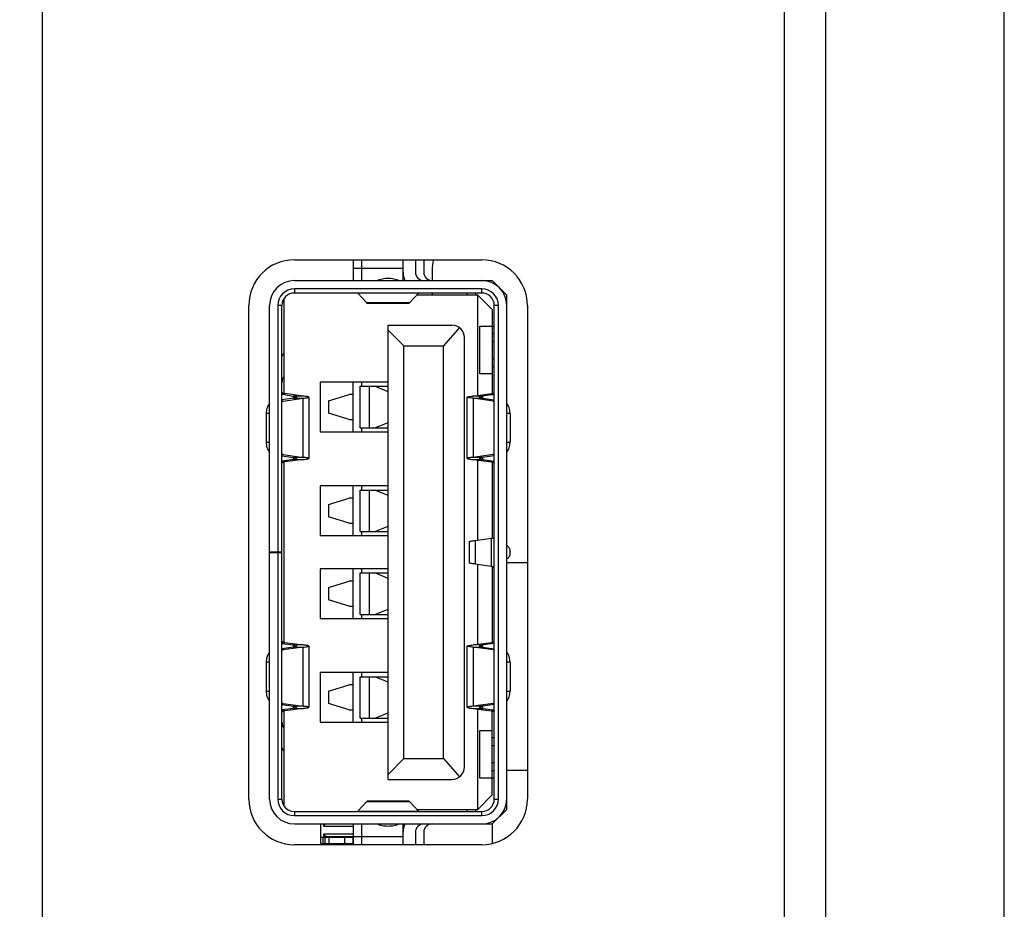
# Model space of a CAD drawing. Header units: millimetres. Extents: x 0 to 1852, y 0 to 1359.
# Tile 25 of 54: x 927 to 951, y 576 to 597. Entities that reach past the tile are written whole.
import ezdxf

# ---------------------------------------------------------------- set-up
doc = ezdxf.new("R2010")
doc.units = ezdxf.units.MM
doc.header["$LTSCALE"] = 65.395
doc.layers.get('0').update_dxf_attribs({"linetype": 'CONTINUOUS'})
doc.layers.add('7_ALL_FEATURES', color=7, linetype='CONTINUOUS')
doc.layers.add('FEATURE', color=7, linetype='CONTINUOUS')
doc.styles.get("Standard").update_dxf_attribs({"font": 'txt', "width": 0.8})
doc.dimstyles.new('DIMSTYLE_1', dxfattribs={"dimtxt": 2.5, "dimasz": 1.5, "dimexe": 1.5, "dimexo": 2, "dimtad": 1, "dimdsep": 46, "dimtxsty": 'Standard', "dimblk": '_FILLED', "dimblk1": '_FILLED', "dimblk2": '_FILLED', "dimcen": 0.09, "dimadec": 0, "dimazin": 0, "dimtp": 0.01, "dimtm": 0.01, "dimtfac": 1, "dimtofl": 0, "dimtmove": 0, "dimatfit": 3, "dimldrblk": '_FILLED', "dimfxl": 0, "dimtolj": 1, "dimarcsym": 0})

# ---------------------------------------------------------------- blocks, each defined once
blk = doc.blocks.new('_FILLED')
at = {"color": 0, "linetype": 'ByBlock'}
blk.add_solid([(0, 0), (-1, 0.267), (-1, -0.267)], dxfattribs=at)
blk = doc.blocks.new('*D5')
at = {"color": 2, "linetype": 'Continuous'}
for p, q in [((903.576, 748.893), (903.576, 765.912)), ((950.984, 566.893), (950.984, 765.912)), ((903.576, 764.412), (927.28, 764.412)), ((950.984, 764.412), (927.28, 764.412))]:
    blk.add_line(p, q, dxfattribs=at)
at = {"color": 2, "linetype": 'Continuous', "xscale": 1.5, "yscale": 1.5, "zscale": 1.5, "rotation": 180}
blk.add_blockref('_FILLED', (903.576, 764.412), dxfattribs=at)
at = {"color": 2, "linetype": 'Continuous', "xscale": 1.5, "yscale": 1.5, "zscale": 1.5}
blk.add_blockref('_FILLED', (950.984, 764.412), dxfattribs=at)
at = {"color": 2, "linetype": 'Continuous', "insert": (927.28, 767.537), "char_height": 2.5, "width": 10, "attachment_point": 2, "line_spacing_factor": 0.9}
blk.add_mtext('47.41', dxfattribs=at)

msp = doc.modelspace()

# ---------------------------------------------------------------- linework, layer by layer
at = {"color": 7, "linetype": 'Continuous'}
for p, q in [((935.284, 591.243), (935.284, 590.743)), ((935.484, 591.243), (935.484, 590.743)), ((936.484, 590.743), (936.484, 591.243)), ((936.784, 591.243), (936.784, 590.943)), ((936.984, 591.243), (936.984, 590.943)), ((935.284, 591.043), (936.484, 591.043)), ((933.864, 590.743), (938.634, 590.743)), ((933.864, 590.543), (933.864, 590.443)), ((938.384, 590.543), (933.864, 590.543)), ((938.384, 590.443), (938.384, 590.543)), ((938.634, 590.743), (938.984, 590.393)), ((933.614, 588.021), (933.614, 590.306)), ((938.384, 590.443), (933.864, 590.443)), ((936.854, 590.437), (935.393, 590.437)), ((935.601, 590.212), (935.393, 590.437)), ((936.854, 590.437), (936.646, 590.212)), ((938.284, 590.393), (936.814, 590.393)), ((938.034, 590.393), (938.034, 590.443)), ((938.234, 590.443), (938.234, 590.393)), ((938.284, 587.972), (938.284, 590.393)), ((938.284, 590.393), (938.634, 590.043)), ((938.984, 577.993), (938.984, 590.393)), ((933.264, 578.243), (933.264, 590.143)), ((933.564, 590.143), (933.464, 590.143)), ((933.464, 590.143), (933.464, 584.203)), ((933.564, 578.243), (933.564, 590.143)), ((935.601, 590.212), (936.646, 590.212)), ((935.62, 590.197), (936.627, 590.197)), ((938.634, 590.043), (938.634, 588.021)), ((938.784, 590.143), (938.684, 590.143)), ((938.684, 578.243), (938.684, 590.143)), ((938.784, 578.243), (938.784, 590.143)), ((936.124, 589.668), (937.664, 589.668)), ((936.124, 578.718), (936.124, 589.668)), ((937.845, 589.608), (937.464, 589.168)), ((938.334, 589.643), (938.684, 589.643)), ((938.334, 588.493), (938.334, 589.643)), ((936.504, 589.168), (936.124, 589.549)), ((937.964, 579.018), (937.964, 589.368)), ((938.634, 589.463), (938.684, 589.463)), ((936.504, 589.168), (937.464, 589.168)), ((936.504, 579.218), (936.504, 589.168)), ((937.464, 579.218), (937.464, 589.168)), ((938.684, 589.263), (938.634, 589.263)), ((933.564, 588.909), (933.614, 588.989)), ((938.634, 588.863), (938.684, 588.863)), ((938.684, 588.663), (938.634, 588.663)), ((933.594, 588.392), (933.614, 588.423)), ((938.634, 588.493), (938.334, 588.493)), ((936.124, 588.293), (934.484, 588.293)), ((934.484, 588.293), (934.484, 587.093)), ((935.284, 587.093), (935.284, 588.293)), ((935.447, 588.193), (936.124, 588.193)), ((935.447, 587.193), (935.447, 588.193)), ((935.484, 588.293), (935.484, 588.193)), ((935.667, 588.193), (935.667, 587.193)), ((936.124, 588.063), (935.808, 588.193)), ((933.564, 588.017), (933.634, 588.017)), ((933.647, 587.984), (933.564, 588.004)), ((933.647, 587.984), (933.564, 587.993)), ((933.844, 587.905), (933.564, 587.867)), ((933.59, 587.839), (934.074, 587.905)), ((934.074, 587.957), (933.634, 588.017)), ((933.647, 587.984), (933.844, 587.957)), ((934.074, 587.957), (933.844, 587.957)), ((933.844, 587.905), (933.844, 587.957)), ((933.844, 587.905), (934.074, 587.905)), ((934.074, 586.481), (934.074, 587.905)), ((934.214, 587.931), (934.214, 586.455)), ((934.683, 587.843), (935.183, 587.993)), ((935.284, 587.993), (935.183, 587.993)), ((938.034, 586.455), (938.034, 587.931)), ((938.174, 587.957), (938.614, 588.017)), ((938.404, 587.957), (938.174, 587.957)), ((938.174, 587.905), (938.404, 587.905)), ((938.658, 587.839), (938.174, 587.905)), ((938.174, 587.905), (938.174, 586.481)), ((938.601, 587.984), (938.404, 587.957)), ((938.404, 587.957), (938.404, 587.905)), ((938.404, 587.905), (938.684, 587.867)), ((938.601, 587.984), (938.684, 588.004)), ((938.601, 587.984), (938.684, 587.993)), ((938.614, 588.017), (938.684, 588.017)), ((933.59, 587.839), (933.564, 587.839)), ((934.683, 587.843), (934.683, 587.543)), ((938.684, 587.839), (938.658, 587.839)), ((933.264, 587.54), (933.184, 587.54)), ((933.184, 587.54), (933.184, 586.846)), ((935.183, 587.393), (934.683, 587.543)), ((939.064, 587.54), (938.984, 587.54)), ((939.064, 587.54), (939.064, 586.846)), ((935.183, 587.393), (935.284, 587.393)), ((935.447, 587.193), (936.124, 587.193)), ((935.484, 587.193), (935.484, 587.093)), ((935.808, 587.193), (936.124, 587.323)), ((934.484, 587.093), (936.124, 587.093)), ((933.184, 586.846), (933.264, 586.846)), ((938.984, 586.846), (939.064, 586.846)), ((933.564, 586.547), (933.59, 586.547)), ((933.564, 586.519), (933.844, 586.481)), ((933.59, 586.547), (934.074, 586.481)), ((934.074, 586.481), (933.844, 586.481)), ((933.844, 586.429), (933.844, 586.481)), ((938.658, 586.547), (938.174, 586.481)), ((938.404, 586.481), (938.174, 586.481)), ((938.684, 586.519), (938.404, 586.481)), ((938.404, 586.481), (938.404, 586.429)), ((938.658, 586.547), (938.684, 586.547)), ((933.844, 586.429), (933.564, 586.391)), ((933.634, 586.369), (933.564, 586.369)), ((933.614, 582.021), (933.614, 586.365)), ((934.074, 586.429), (933.634, 586.369)), ((933.844, 586.429), (934.074, 586.429)), ((938.174, 586.429), (938.404, 586.429)), ((938.174, 586.429), (938.614, 586.369)), ((938.284, 584.485), (938.284, 586.414)), ((938.404, 586.429), (938.684, 586.391)), ((938.684, 586.369), (938.614, 586.369)), ((938.634, 586.365), (938.634, 584.534)), ((936.124, 585.793), (934.484, 585.793)), ((934.484, 585.793), (934.484, 584.593)), ((935.284, 584.593), (935.284, 585.793)), ((935.484, 585.793), (935.484, 585.693)), ((935.447, 585.693), (936.124, 585.693)), ((935.447, 584.693), (935.447, 585.693)), ((935.667, 585.693), (935.667, 584.693)), ((936.124, 585.563), (935.808, 585.693)), ((934.683, 585.343), (935.183, 585.493)), ((934.683, 585.343), (934.683, 585.043)), ((935.284, 585.493), (935.183, 585.493)), ((935.183, 584.893), (934.683, 585.043)), ((935.183, 584.893), (935.284, 584.893)), ((935.808, 584.693), (936.124, 584.823)), ((934.484, 584.593), (936.124, 584.593)), ((935.447, 584.693), (936.124, 584.693)), ((935.484, 584.693), (935.484, 584.593)), ((938.084, 583.936), (938.084, 584.45)), ((938.224, 584.476), (938.614, 584.529)), ((938.224, 584.476), (938.224, 583.91)), ((938.614, 583.857), (938.614, 584.529)), ((933.264, 584.203), (933.564, 584.203)), ((933.264, 584.183), (933.564, 584.183)), ((933.464, 584.183), (933.464, 578.243)), ((939.064, 584.182), (939.064, 584.204)), ((938.224, 583.91), (938.614, 583.857)), ((938.284, 581.972), (938.284, 583.901)), ((938.984, 583.943), (939.484, 583.943)), ((936.124, 583.793), (934.484, 583.793)), ((934.484, 583.793), (934.484, 582.593)), ((935.284, 582.593), (935.284, 583.793)), ((935.447, 583.693), (936.124, 583.693)), ((935.447, 582.693), (935.447, 583.693)), ((935.484, 583.793), (935.484, 583.693)), ((935.667, 583.693), (935.667, 582.693)), ((936.124, 583.563), (935.808, 583.693)), ((938.634, 583.852), (938.634, 582.021)), ((934.683, 583.343), (935.183, 583.493)), ((935.284, 583.493), (935.183, 583.493)), ((934.683, 583.343), (934.683, 583.043)), ((935.183, 582.893), (934.683, 583.043)), ((935.183, 582.893), (935.284, 582.893)), ((935.447, 582.693), (936.124, 582.693)), ((935.484, 582.693), (935.484, 582.593)), ((935.808, 582.693), (936.124, 582.823)), ((934.484, 582.593), (936.124, 582.593)), ((933.564, 582.017), (933.634, 582.017)), ((933.564, 581.995), (933.844, 581.957)), ((933.634, 582.017), (934.074, 581.957)), ((938.174, 581.957), (938.614, 582.017)), ((938.684, 581.995), (938.404, 581.957)), ((938.614, 582.017), (938.684, 582.017)), ((933.844, 581.905), (933.564, 581.867)), ((933.59, 581.839), (933.564, 581.839)), ((934.074, 581.905), (933.59, 581.839)), ((934.074, 581.957), (933.844, 581.957)), ((933.844, 581.905), (933.844, 581.957)), ((933.844, 581.905), (934.074, 581.905)), ((934.074, 580.481), (934.074, 581.905)), ((934.214, 581.931), (934.214, 580.455)), ((938.034, 580.455), (938.034, 581.931)), ((938.404, 581.957), (938.174, 581.957)), ((938.174, 581.905), (938.404, 581.905)), ((938.658, 581.839), (938.174, 581.905)), ((938.174, 581.905), (938.174, 580.481)), ((938.404, 581.957), (938.404, 581.905)), ((938.404, 581.905), (938.684, 581.867)), ((938.684, 581.839), (938.658, 581.839)), ((933.264, 581.54), (933.184, 581.54)), ((933.184, 581.54), (933.184, 580.846)), ((939.064, 581.54), (938.984, 581.54)), ((939.064, 581.54), (939.064, 580.846)), ((936.124, 581.293), (934.484, 581.293)), ((934.484, 581.293), (934.484, 580.093)), ((935.284, 580.093), (935.284, 581.293)), ((935.484, 581.293), (935.484, 581.193)), ((935.447, 581.193), (936.124, 581.193)), ((935.447, 580.193), (935.447, 581.193)), ((935.667, 581.193), (935.667, 580.193)), ((936.124, 581.063), (935.808, 581.193)), ((933.184, 580.846), (933.264, 580.846)), ((934.683, 580.843), (935.183, 580.993)), ((934.683, 580.843), (934.683, 580.543)), ((935.284, 580.993), (935.183, 580.993)), ((938.984, 580.846), (939.064, 580.846)), ((933.564, 580.547), (933.59, 580.547)), ((933.59, 580.547), (934.074, 580.481)), ((935.183, 580.393), (934.683, 580.543)), ((938.658, 580.547), (938.174, 580.481)), ((938.658, 580.547), (938.684, 580.547)), ((933.564, 580.519), (933.844, 580.481)), ((933.844, 580.429), (933.564, 580.391)), ((933.634, 580.369), (933.564, 580.369)), ((933.614, 578.08), (933.614, 580.365)), ((934.074, 580.429), (933.634, 580.369)), ((934.074, 580.481), (933.844, 580.481)), ((933.844, 580.429), (933.844, 580.481)), ((933.844, 580.429), (934.074, 580.429)), ((935.183, 580.393), (935.284, 580.393)), ((935.808, 580.193), (936.124, 580.323)), ((938.404, 580.481), (938.174, 580.481)), ((938.174, 580.429), (938.404, 580.429)), ((938.174, 580.429), (938.614, 580.369)), ((938.284, 577.993), (938.284, 580.414)), ((938.684, 580.519), (938.404, 580.481)), ((938.404, 580.481), (938.404, 580.429)), ((938.404, 580.429), (938.684, 580.391)), ((938.684, 580.369), (938.614, 580.369)), ((938.634, 578.343), (938.634, 580.365)), ((934.484, 580.093), (936.124, 580.093)), ((935.447, 580.193), (936.124, 580.193)), ((935.484, 580.193), (935.484, 580.093)), ((933.614, 579.963), (933.594, 579.994)), ((938.334, 579.893), (938.634, 579.893)), ((938.334, 578.743), (938.334, 579.893)), ((938.634, 579.723), (938.684, 579.723)), ((933.614, 579.397), (933.564, 579.477)), ((938.684, 579.523), (938.634, 579.523)), ((936.124, 578.837), (936.504, 579.218)), ((936.504, 579.218), (937.464, 579.218)), ((937.464, 579.218), (937.845, 578.778)), ((938.634, 579.123), (938.684, 579.123)), ((938.684, 578.923), (938.634, 578.923)), ((938.984, 578.943), (939.484, 578.943)), ((936.124, 578.718), (937.664, 578.718)), ((938.684, 578.743), (938.334, 578.743)), ((933.464, 578.243), (933.564, 578.243)), ((935.393, 577.949), (935.601, 578.174)), ((936.646, 578.174), (935.601, 578.174)), ((936.627, 578.189), (935.62, 578.189)), ((936.646, 578.174), (936.854, 577.949)), ((938.634, 578.343), (938.284, 577.993)), ((938.684, 578.243), (938.784, 578.243)), ((933.864, 577.943), (938.384, 577.943)), ((933.864, 577.943), (933.864, 577.843)), ((935.393, 577.949), (936.854, 577.949)), ((936.814, 577.993), (938.284, 577.993)), ((938.034, 577.943), (938.034, 577.993)), ((938.234, 577.993), (938.234, 577.943)), ((938.384, 577.843), (938.384, 577.943)), ((938.984, 577.993), (938.634, 577.643)), ((933.864, 577.843), (938.384, 577.843)), ((933.864, 577.643), (938.634, 577.643)), ((934.504, 577.168), (934.504, 577.643)), ((934.564, 577.643), (934.564, 577.593)), ((934.564, 577.593), (934.614, 577.643)), ((934.564, 577.593), (935.284, 577.593)), ((935.284, 577.643), (935.284, 577.143)), ((935.484, 577.643), (935.484, 577.143)), ((936.484, 577.143), (936.484, 577.643)), ((938.634, 577.643), (938.634, 577.183)), ((935.284, 577.318), (934.504, 577.318)), ((934.554, 577.318), (934.554, 577.168)), ((935.284, 577.393), (934.564, 577.393)), ((934.564, 577.393), (934.624, 577.333)), ((934.564, 577.393), (934.564, 577.318)), ((934.605, 577.168), (934.605, 577.318)), ((935.284, 577.333), (934.624, 577.333)), ((934.624, 577.333), (934.624, 577.318)), ((934.664, 577.318), (934.664, 577.333)), ((934.692, 577.318), (934.692, 577.168)), ((934.744, 577.333), (934.744, 577.318)), ((934.862, 577.318), (934.862, 577.333)), ((934.944, 577.333), (934.944, 577.318)), ((935.034, 577.318), (935.034, 577.333)), ((935.072, 577.318), (935.072, 577.168)), ((935.271, 577.318), (935.271, 577.168)), ((935.284, 577.343), (936.484, 577.343)), ((936.784, 577.443), (936.784, 577.143)), ((936.984, 577.443), (936.984, 577.143)), ((934.504, 577.168), (935.284, 577.168)), ((934.664, 577.153), (934.664, 577.168)), ((934.744, 577.168), (934.744, 577.153)), ((934.862, 577.153), (934.862, 577.168)), ((934.944, 577.168), (934.944, 577.153)), ((935.034, 577.153), (935.034, 577.168))]:
    msp.add_line(p, q, dxfattribs=at)
for centre, radius, start, end in [((936.984, 590.943), 0.5, 180, 203.6047), ((936.984, 590.943), 0.2, 180, 270), ((937.184, 590.943), 0.2, 180, 270), ((933.864, 590.143), 0.6, 90, 180), ((933.864, 590.143), 0.4, 90, 180), ((938.384, 590.143), 0.6, 0, 90), ((938.384, 590.143), 0.4, 0, 90), ((933.864, 590.143), 0.3, 90, 180), ((938.384, 590.143), 0.3, 0, 90), ((937.664, 589.368), 0.3, 0, 90), ((933.764, 588.286), 0.2, 148, 180), ((933.764, 580.1), 0.2, 180, 212), ((937.664, 579.018), 0.3, 270, 360), ((933.864, 578.243), 0.6, 180, 270), ((933.864, 578.243), 0.4, 180, 270), ((933.864, 578.243), 0.3, 180, 270), ((938.384, 578.243), 0.6, 270, 0), ((938.384, 578.243), 0.4, 270, 360), ((938.384, 578.243), 0.3, 270, 360), ((936.984, 577.443), 0.5, 156.3953, 180), ((936.984, 577.443), 0.2, 90, 180), ((937.184, 577.443), 0.2, 90, 180)]:
    msp.add_arc(centre, radius, start, end, dxfattribs=at)
for points, knots in [([(935.858, 590.744), (935.898, 590.763), (935.985, 590.792), (936.077, 590.801), (936.124, 590.801)], [0, 0, 0, 0, 0.485907, 1, 1, 1, 1]), ([(936.124, 590.801), (936.171, 590.801), (936.262, 590.792), (936.35, 590.763), (936.39, 590.744)], [0, 0, 0, 0, 0.514093, 1, 1, 1, 1]), ([(935.393, 590.437), (935.392, 590.438), (935.386, 590.441), (935.379, 590.443), (935.374, 590.443)], [0, 0, 0, 0, 0.269573, 1, 1, 1, 1]), ([(936.874, 590.443), (936.872, 590.443), (936.865, 590.442), (936.859, 590.44), (936.854, 590.437)], [0, 0, 0, 0, 0.23741, 1, 1, 1, 1]), ([(935.601, 590.212), (935.603, 590.209), (935.607, 590.203), (935.615, 590.197), (935.62, 590.197)], [0, 0, 0, 0, 0.326427, 1, 1, 1, 1]), ([(936.627, 590.197), (936.629, 590.197), (936.633, 590.198), (936.64, 590.203), (936.644, 590.208), (936.646, 590.212)], [0, 0, 0, 0, 0.194079, 0.540237, 1, 1, 1, 1]), ([(933.634, 588.017), (933.617, 588.02), (933.594, 588.025), (933.57, 588.034), (933.564, 588.04), (933.564, 588.043)], [0, 0, 0, 0, 0.700514, 0.89637, 1, 1, 1, 1]), ([(933.844, 587.957), (933.861, 587.954), (933.884, 587.949), (933.907, 587.94), (933.914, 587.934), (933.914, 587.931)], [0, 0, 0, 0, 0.70059, 0.896437, 1, 1, 1, 1]), ([(933.914, 587.931), (933.914, 587.928), (933.907, 587.922), (933.884, 587.914), (933.861, 587.908), (933.844, 587.905)], [0, 0, 0, 0, 0.103574, 0.299427, 1, 1, 1, 1]), ([(934.214, 587.931), (934.214, 587.932), (934.211, 587.936), (934.199, 587.94), (934.172, 587.946), (934.128, 587.951), (934.094, 587.955), (934.074, 587.957)], [0, 0, 0, 0, 0.027554, 0.079956, 0.272692, 0.582252, 1, 1, 1, 1]), ([(934.074, 587.905), (934.094, 587.907), (934.128, 587.911), (934.172, 587.917), (934.199, 587.922), (934.211, 587.927), (934.214, 587.93), (934.214, 587.931)], [0, 0, 0, 0, 0.417748, 0.727306, 0.920045, 0.972447, 1, 1, 1, 1]), ([(938.034, 587.931), (938.034, 587.933), (938.038, 587.936), (938.05, 587.94), (938.077, 587.946), (938.12, 587.952), (938.154, 587.955), (938.174, 587.957)], [0, 0, 0, 0, 0.029166, 0.083447, 0.277962, 0.586279, 1, 1, 1, 1]), ([(938.174, 587.905), (938.154, 587.907), (938.12, 587.911), (938.077, 587.917), (938.05, 587.922), (938.038, 587.926), (938.034, 587.929), (938.034, 587.931)], [0, 0, 0, 0, 0.413721, 0.722037, 0.916553, 0.970834, 1, 1, 1, 1]), ([(938.334, 587.931), (938.334, 587.934), (938.34, 587.94), (938.364, 587.949), (938.387, 587.954), (938.404, 587.957)], [0, 0, 0, 0, 0.103574, 0.299427, 1, 1, 1, 1]), ([(938.404, 587.905), (938.387, 587.908), (938.364, 587.914), (938.34, 587.922), (938.334, 587.928), (938.334, 587.931)], [0, 0, 0, 0, 0.70059, 0.896437, 1, 1, 1, 1]), ([(938.614, 588.017), (938.631, 588.02), (938.654, 588.025), (938.677, 588.034), (938.684, 588.04), (938.684, 588.043)], [0, 0, 0, 0, 0.700511, 0.896363, 1, 1, 1, 1]), ([(933.263, 587.783), (933.236, 587.752), (933.196, 587.673), (933.184, 587.586), (933.184, 587.54)], [0, 0, 0, 0, 0.468662, 1, 1, 1, 1]), ([(939.064, 587.54), (939.064, 587.586), (939.051, 587.673), (939.011, 587.752), (938.985, 587.783)], [0, 0, 0, 0, 0.531338, 1, 1, 1, 1]), ([(933.184, 586.846), (933.184, 586.8), (933.196, 586.713), (933.236, 586.634), (933.263, 586.603)], [0, 0, 0, 0, 0.531338, 1, 1, 1, 1]), ([(938.985, 586.603), (939.011, 586.634), (939.051, 586.713), (939.064, 586.8), (939.064, 586.846)], [0, 0, 0, 0, 0.468662, 1, 1, 1, 1]), ([(933.844, 586.481), (933.861, 586.478), (933.884, 586.472), (933.907, 586.464), (933.914, 586.458), (933.914, 586.455)], [0, 0, 0, 0, 0.70059, 0.896437, 1, 1, 1, 1]), ([(934.214, 586.455), (934.214, 586.456), (934.211, 586.459), (934.199, 586.464), (934.172, 586.469), (934.128, 586.475), (934.094, 586.479), (934.074, 586.481)], [0, 0, 0, 0, 0.027553, 0.079955, 0.272692, 0.582251, 1, 1, 1, 1]), ([(938.174, 586.481), (938.154, 586.479), (938.12, 586.475), (938.077, 586.469), (938.05, 586.464), (938.038, 586.46), (938.034, 586.457), (938.034, 586.455)], [0, 0, 0, 0, 0.413722, 0.72204, 0.916556, 0.970835, 1, 1, 1, 1]), ([(938.334, 586.455), (938.334, 586.458), (938.34, 586.464), (938.364, 586.472), (938.387, 586.478), (938.404, 586.481)], [0, 0, 0, 0, 0.103574, 0.299427, 1, 1, 1, 1]), ([(933.634, 586.369), (933.617, 586.366), (933.594, 586.361), (933.57, 586.352), (933.564, 586.346), (933.564, 586.343)], [0, 0, 0, 0, 0.700511, 0.896363, 1, 1, 1, 1]), ([(933.914, 586.455), (933.914, 586.452), (933.907, 586.446), (933.884, 586.437), (933.861, 586.432), (933.844, 586.429)], [0, 0, 0, 0, 0.103574, 0.299427, 1, 1, 1, 1]), ([(934.074, 586.429), (934.094, 586.431), (934.128, 586.435), (934.172, 586.44), (934.199, 586.446), (934.211, 586.451), (934.214, 586.454), (934.214, 586.455)], [0, 0, 0, 0, 0.417748, 0.727306, 0.920044, 0.972447, 1, 1, 1, 1]), ([(938.034, 586.455), (938.034, 586.453), (938.038, 586.45), (938.05, 586.446), (938.077, 586.44), (938.12, 586.434), (938.154, 586.431), (938.174, 586.429)], [0, 0, 0, 0, 0.029165, 0.083443, 0.277959, 0.586278, 1, 1, 1, 1]), ([(938.404, 586.429), (938.387, 586.432), (938.364, 586.437), (938.34, 586.446), (938.334, 586.452), (938.334, 586.455)], [0, 0, 0, 0, 0.70059, 0.896437, 1, 1, 1, 1]), ([(938.614, 586.369), (938.631, 586.366), (938.654, 586.361), (938.677, 586.352), (938.684, 586.346), (938.684, 586.343)], [0, 0, 0, 0, 0.700514, 0.89637, 1, 1, 1, 1]), ([(938.084, 584.45), (938.084, 584.452), (938.086, 584.454), (938.089, 584.456), (938.095, 584.458), (938.106, 584.461), (938.129, 584.465), (938.169, 584.471), (938.204, 584.475), (938.224, 584.476)], [0, 0, 0, 0, 0.027531, 0.050256, 0.08004, 0.161645, 0.272924, 0.582221, 1, 1, 1, 1]), ([(938.614, 584.529), (938.624, 584.531), (938.638, 584.534), (938.655, 584.539), (938.665, 584.542), (938.673, 584.545), (938.68, 584.549), (938.684, 584.553), (938.684, 584.555)], [0, 0, 0, 0, 0.400013, 0.563135, 0.70036, 0.811324, 0.89647, 1, 1, 1, 1]), ([(938.984, 584.352), (938.996, 584.349), (939.019, 584.334), (939.044, 584.3), (939.06, 584.255), (939.064, 584.221), (939.064, 584.204)], [0, 0, 0, 0, 0.203052, 0.439881, 0.710068, 1, 1, 1, 1]), ([(939.064, 584.182), (939.064, 584.165), (939.06, 584.131), (939.044, 584.086), (939.019, 584.052), (938.996, 584.037), (938.984, 584.034)], [0, 0, 0, 0, 0.289932, 0.560119, 0.796948, 1, 1, 1, 1]), ([(938.224, 583.91), (938.204, 583.912), (938.169, 583.915), (938.129, 583.921), (938.106, 583.925), (938.095, 583.928), (938.089, 583.931), (938.086, 583.932), (938.084, 583.934), (938.084, 583.936)], [0, 0, 0, 0, 0.417769, 0.727063, 0.838344, 0.919953, 0.949738, 0.972465, 1, 1, 1, 1]), ([(938.614, 583.857), (938.624, 583.855), (938.638, 583.852), (938.655, 583.847), (938.665, 583.844), (938.673, 583.841), (938.68, 583.837), (938.684, 583.833), (938.684, 583.831)], [0, 0, 0, 0, 0.400013, 0.563135, 0.700356, 0.811318, 0.896463, 1, 1, 1, 1]), ([(933.634, 582.017), (933.617, 582.02), (933.594, 582.025), (933.57, 582.034), (933.564, 582.04), (933.564, 582.043)], [0, 0, 0, 0, 0.700514, 0.89637, 1, 1, 1, 1]), ([(938.614, 582.017), (938.631, 582.02), (938.654, 582.025), (938.677, 582.034), (938.684, 582.04), (938.684, 582.043)], [0, 0, 0, 0, 0.700511, 0.896363, 1, 1, 1, 1]), ([(933.263, 581.783), (933.236, 581.752), (933.196, 581.673), (933.184, 581.586), (933.184, 581.54)], [0, 0, 0, 0, 0.468662, 1, 1, 1, 1]), ([(933.844, 581.957), (933.861, 581.954), (933.884, 581.949), (933.907, 581.94), (933.914, 581.934), (933.914, 581.931)], [0, 0, 0, 0, 0.70059, 0.896437, 1, 1, 1, 1]), ([(933.914, 581.931), (933.914, 581.928), (933.907, 581.922), (933.884, 581.914), (933.861, 581.908), (933.844, 581.905)], [0, 0, 0, 0, 0.103574, 0.299427, 1, 1, 1, 1]), ([(934.214, 581.931), (934.214, 581.932), (934.211, 581.936), (934.199, 581.94), (934.172, 581.946), (934.128, 581.951), (934.094, 581.955), (934.074, 581.957)], [0, 0, 0, 0, 0.027553, 0.079955, 0.272692, 0.582251, 1, 1, 1, 1]), ([(934.074, 581.905), (934.094, 581.907), (934.128, 581.911), (934.172, 581.917), (934.199, 581.922), (934.211, 581.927), (934.214, 581.93), (934.214, 581.931)], [0, 0, 0, 0, 0.417748, 0.727306, 0.920044, 0.972447, 1, 1, 1, 1]), ([(938.034, 581.931), (938.034, 581.933), (938.038, 581.936), (938.05, 581.94), (938.077, 581.946), (938.12, 581.952), (938.154, 581.955), (938.174, 581.957)], [0, 0, 0, 0, 0.029166, 0.083447, 0.277962, 0.586279, 1, 1, 1, 1]), ([(938.174, 581.905), (938.154, 581.907), (938.12, 581.911), (938.077, 581.917), (938.05, 581.922), (938.038, 581.926), (938.034, 581.929), (938.034, 581.931)], [0, 0, 0, 0, 0.413721, 0.722037, 0.916553, 0.970834, 1, 1, 1, 1]), ([(938.334, 581.931), (938.334, 581.934), (938.34, 581.94), (938.364, 581.949), (938.387, 581.954), (938.404, 581.957)], [0, 0, 0, 0, 0.103574, 0.299427, 1, 1, 1, 1]), ([(938.404, 581.905), (938.387, 581.908), (938.364, 581.914), (938.34, 581.922), (938.334, 581.928), (938.334, 581.931)], [0, 0, 0, 0, 0.70059, 0.896437, 1, 1, 1, 1]), ([(939.064, 581.54), (939.064, 581.586), (939.051, 581.673), (939.011, 581.752), (938.985, 581.783)], [0, 0, 0, 0, 0.531338, 1, 1, 1, 1]), ([(933.184, 580.846), (933.184, 580.8), (933.196, 580.713), (933.236, 580.634), (933.263, 580.603)], [0, 0, 0, 0, 0.531338, 1, 1, 1, 1]), ([(938.985, 580.603), (939.011, 580.634), (939.051, 580.713), (939.064, 580.8), (939.064, 580.846)], [0, 0, 0, 0, 0.468662, 1, 1, 1, 1]), ([(933.564, 580.343), (933.564, 580.346), (933.57, 580.352), (933.594, 580.361), (933.617, 580.366), (933.634, 580.369)], [0, 0, 0, 0, 0.10363, 0.299486, 1, 1, 1, 1]), ([(933.844, 580.481), (933.861, 580.478), (933.884, 580.472), (933.907, 580.464), (933.914, 580.458), (933.914, 580.455)], [0, 0, 0, 0, 0.70059, 0.896437, 1, 1, 1, 1]), ([(933.914, 580.455), (933.914, 580.452), (933.907, 580.446), (933.884, 580.437), (933.861, 580.432), (933.844, 580.429)], [0, 0, 0, 0, 0.103574, 0.299427, 1, 1, 1, 1]), ([(934.214, 580.455), (934.214, 580.456), (934.211, 580.459), (934.199, 580.464), (934.172, 580.469), (934.128, 580.475), (934.094, 580.479), (934.074, 580.481)], [0, 0, 0, 0, 0.027553, 0.079955, 0.272692, 0.582251, 1, 1, 1, 1]), ([(934.074, 580.429), (934.094, 580.431), (934.128, 580.435), (934.172, 580.44), (934.199, 580.446), (934.211, 580.451), (934.214, 580.454), (934.214, 580.455)], [0, 0, 0, 0, 0.417748, 0.727306, 0.920044, 0.972447, 1, 1, 1, 1]), ([(938.174, 580.481), (938.154, 580.479), (938.12, 580.475), (938.077, 580.469), (938.05, 580.464), (938.038, 580.46), (938.034, 580.457), (938.034, 580.455)], [0, 0, 0, 0, 0.413722, 0.72204, 0.916556, 0.970835, 1, 1, 1, 1]), ([(938.034, 580.455), (938.034, 580.453), (938.038, 580.45), (938.05, 580.446), (938.077, 580.44), (938.12, 580.434), (938.154, 580.431), (938.174, 580.429)], [0, 0, 0, 0, 0.029164, 0.083443, 0.277959, 0.586278, 1, 1, 1, 1]), ([(938.334, 580.455), (938.334, 580.458), (938.34, 580.464), (938.364, 580.472), (938.387, 580.478), (938.404, 580.481)], [0, 0, 0, 0, 0.103574, 0.299427, 1, 1, 1, 1]), ([(938.404, 580.429), (938.387, 580.432), (938.364, 580.437), (938.34, 580.446), (938.334, 580.452), (938.334, 580.455)], [0, 0, 0, 0, 0.70059, 0.896437, 1, 1, 1, 1]), ([(938.614, 580.369), (938.631, 580.366), (938.654, 580.361), (938.677, 580.352), (938.684, 580.346), (938.684, 580.343)], [0, 0, 0, 0, 0.700514, 0.89637, 1, 1, 1, 1]), ([(935.62, 578.189), (935.619, 578.189), (935.614, 578.188), (935.608, 578.183), (935.603, 578.178), (935.601, 578.174)], [0, 0, 0, 0, 0.194079, 0.540237, 1, 1, 1, 1]), ([(936.646, 578.174), (936.645, 578.177), (936.64, 578.183), (936.633, 578.189), (936.627, 578.189)], [0, 0, 0, 0, 0.326427, 1, 1, 1, 1]), ([(935.374, 577.943), (935.376, 577.943), (935.383, 577.944), (935.389, 577.946), (935.393, 577.949)], [0, 0, 0, 0, 0.237742, 1, 1, 1, 1]), ([(936.854, 577.949), (936.856, 577.948), (936.862, 577.945), (936.869, 577.943), (936.874, 577.943)], [0, 0, 0, 0, 0.26987, 1, 1, 1, 1]), ([(936.124, 577.585), (936.077, 577.585), (935.985, 577.594), (935.898, 577.623), (935.858, 577.642)], [0, 0, 0, 0, 0.514093, 1, 1, 1, 1]), ([(936.39, 577.642), (936.35, 577.623), (936.262, 577.594), (936.171, 577.585), (936.124, 577.585)], [0, 0, 0, 0, 0.485907, 1, 1, 1, 1])]:
    msp.add_open_spline(points, degree=3, knots=knots, dxfattribs=at)
for points in [[(933.563, 587.833), (933.572, 587.836), (933.581, 587.838), (933.59, 587.839)], [(938.658, 587.839), (938.667, 587.838), (938.676, 587.836), (938.684, 587.833)], [(933.59, 586.547), (933.581, 586.548), (933.572, 586.55), (933.563, 586.553)], [(938.684, 586.553), (938.676, 586.55), (938.667, 586.548), (938.658, 586.547)], [(933.563, 581.833), (933.572, 581.836), (933.581, 581.838), (933.59, 581.839)], [(938.658, 581.839), (938.667, 581.838), (938.676, 581.836), (938.684, 581.833)], [(933.59, 580.547), (933.581, 580.548), (933.572, 580.55), (933.563, 580.553)], [(938.684, 580.553), (938.676, 580.55), (938.667, 580.548), (938.658, 580.547)]]:
    msp.add_open_spline(points, degree=3, dxfattribs=at)
at = {"layer": '7_ALL_FEATURES', "color": 3, "linetype": 'Continuous'}
for p, q in [((946.684, 518.693), (946.684, 659.293)), ((945.684, 565.093), (945.684, 657.293)), ((933.864, 591.243), (938.384, 591.243)), ((932.764, 578.243), (932.764, 590.143)), ((939.484, 590.143), (939.484, 578.243)), ((938.384, 577.143), (933.864, 577.143))]:
    msp.add_line(p, q, dxfattribs=at)
at = {"layer": '7_ALL_FEATURES', "color": 7, "linetype": 'Continuous'}
for p, q in [((937.184, 590.993), (937.184, 590.743)), ((937.184, 590.443), (937.184, 590.393))]:
    msp.add_line(p, q, dxfattribs=at)
at = {"layer": '7_ALL_FEATURES', "color": 3, "linetype": 'Continuous'}
for centre, start, end in [((933.864, 590.143), 90, 180), ((938.384, 590.143), 0, 90), ((933.864, 578.243), 180, 270), ((938.384, 578.243), 270, 360)]:
    msp.add_arc(centre, 1.1, start, end, dxfattribs=at)
at = {"layer": '7_ALL_FEATURES', "color": 7, "linetype": 'Continuous'}
msp.add_arc((938.184, 590.993), 1, 165.127, 180, dxfattribs=at)
at = {"layer": 'FEATURE', "color": 3, "linetype": 'Continuous'}
msp.add_line((927.784, 659.293), (927.784, 518.693), dxfattribs=at)

# ---------------------------------------------------------------- dimensions: what is measured, and where the dimension line sits
at = {"color": 2, "linetype": 'Continuous'}
dim = msp.add_linear_dim(base=(903.576, 764.412), p1=(950.984, 564.893), p2=(903.576, 746.893), angle=180, dimstyle='DIMSTYLE_1', dxfattribs=at)
dim.commit()
dim.dimension.update_dxf_attribs({"geometry": '*D5', "text_midpoint": (927.03, 764.412), "dimtype": 160})

doc.saveas('drawing.dxf')
